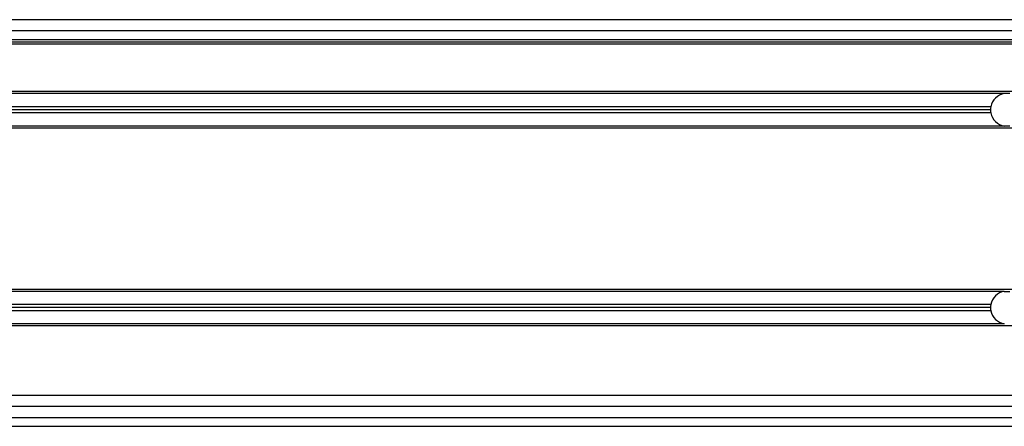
# Model space of a CAD drawing. Header units: millimetres. Extents: x 0 to 420, y 0 to 297.
# Tile 16 of 29: x 97 to 114, y 243 to 250. Entities that reach past the tile are written whole.
import ezdxf

# ---------------------------------------------------------------- set-up
doc = ezdxf.new("R2010")
doc.units = ezdxf.units.MM

msp = doc.modelspace()

# ---------------------------------------------------------------- linework, layer by layer
at = {"color": 7, "linetype": 'Continuous', "lineweight": 25}
for p, q in [((193.14238, 249.67238), (80.18333, 249.67238)), ((193.14238, 249.48285), (80.18333, 249.48285)), ((193.14238, 249.32365), (80.18333, 249.32365)), ((193.14238, 249.28574), (80.18333, 249.28574)), ((193.14238, 249.24784), (80.18333, 249.24784)), ((182.32471, 248.43286), (90.60741, 248.43286)), ((113.68363, 248.39875), (90.60741, 248.39875)), ((113.77616, 248.39875), (113.68363, 248.39875)), ((113.4506, 248.17131), (90.60741, 248.17131)), ((113.4456, 248.11825), (90.60741, 248.11825)), ((113.4506, 248.06518), (90.60741, 248.06518)), ((113.68363, 247.83774), (90.60741, 247.83774)), ((182.14473, 247.80363), (90.60741, 247.80363)), ((113.77616, 247.83774), (113.68363, 247.83774)), ((134.84338, 245.02135), (90.60741, 245.02135)), ((113.68363, 244.98723), (90.60741, 244.98723)), ((113.68363, 244.98723), (113.77616, 244.98723)), ((113.4506, 244.7598), (90.60741, 244.7598)), ((113.4456, 244.70673), (90.60741, 244.70673)), ((113.4506, 244.65366), (90.60741, 244.65366)), ((113.68363, 244.42623), (90.60741, 244.42623)), ((134.84338, 244.39211), (90.60741, 244.39211)), ((134.84338, 243.1905), (90.60741, 243.1905)), ((134.84338, 243.00097), (90.60741, 243.00097)), ((90.60741, 242.81145), (134.84338, 242.81145)), ((90.59638, 242.65982), (134.84338, 242.65982))]:
    msp.add_line(p, q, dxfattribs=at)
for centre, start, end in [((113.72989, 248.11825), 99.366789, 169.241682), ((113.72989, 248.11825), 169.241682, 180), ((113.72989, 248.11825), 180, 190.758318), ((113.72989, 248.11825), 190.758318, 260.633211), ((113.72989, 244.70673), 99.366789, 169.241682), ((113.72989, 244.70673), 169.241682, 180), ((113.72989, 244.70673), 180, 190.758318), ((113.72989, 244.70673), 190.758318, 260.633211)]:
    msp.add_arc(centre, 0.28429, start, end, dxfattribs=at)

doc.saveas('drawing.dxf')
